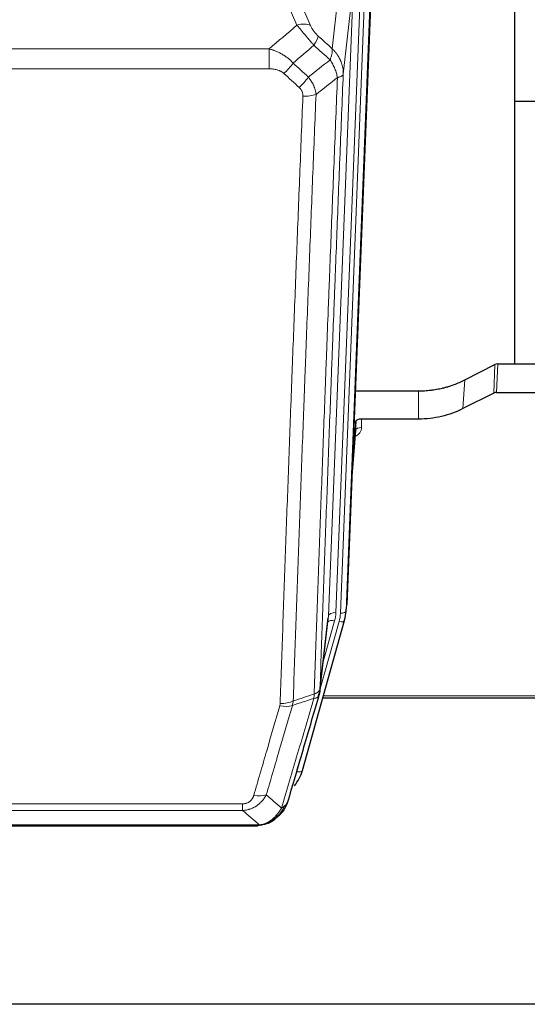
# Model space of a CAD drawing. Header units: inches. Extents: x 0 to 23760, y -13 to 16800.
# Tile 13 of 209: x 4183 to 4450, y 5763 to 6280. Entities that reach past the tile are written whole.
import ezdxf

# ---------------------------------------------------------------- set-up
doc = ezdxf.new("R2010")
doc.units = ezdxf.units.IN
doc.layers.add('254', color=7, linetype='Continuous', true_color=0xffffff)

msp = doc.modelspace()

# ---------------------------------------------------------------- linework, layer by layer
at = {"layer": '254', "color": 110, "linetype": 'Continuous', "lineweight": 13}
for p, q in [((4347.509, 6265.1), (4352.734, 6312.3)), ((4324.808, 6303.029), (4336.082, 6277.35)), ((4362.563, 6300.781), (4349.497, 5968.887)), ((4351.844, 5968.595), (4364.955, 6301.617)), ((4367.949, 6302.837), (4354.838, 5969.815)), ((4329.021, 6277.5), (4320.965, 6295.847)), ((4345.505, 5967.26), (4358.571, 6299.154)), ((4358.571, 6299.154), (4353.324, 6251.748)), ((4081.222, 6264.98), (4314.394, 6264.98)), ((4314.394, 6254.549), (4314.394, 6264.98)), ((4314.394, 6254.549), (4081.222, 6254.549)), ((4432.352, 6084.21), (4432.922, 6099.196)), ((4434.421, 6099.552), (4433.85, 6084.562)), ((4416.187, 6076.036), (4417.243, 6091.168)), ((4392.808, 6070.551), (4392.808, 6085.36)), ((4362.905, 6070.551), (4362.915, 6066.134)), ((4357.71, 6036.536), (4359.917, 6064.723)), ((4354.838, 5969.815), (4355.212, 5973.073)), ((4341.074, 5928.359), (4351.147, 5964.193)), ((4341.128, 5929.08), (4345.505, 5967.26)), ((4342.774, 5943.048), (4348.8, 5964.486)), ((4342.875, 5925.082), (4476.808, 5925.082)), ((4328.973, 5885.307), (4333.698, 5902.119)), ((4095.136, 5868.453), (4300.479, 5868.453)), ((4300.479, 5864.92), (4300.479, 5868.453)), ((4300.479, 5864.92), (4095.136, 5864.92)), ((4086.405, 5857.452), (4309.21, 5857.452)), ((4313.91, 5858.294), (4313.979, 5858.451))]:
    msp.add_line(p, q, dxfattribs=at)
at = {"layer": '254', "color": 2, "linetype": 'Continuous', "lineweight": 25}
for p, q in [((4443.468, 6099.559), (4443.468, 6313.122)), ((4368.33, 6306.274), (4355.212, 5973.073)), ((4515.445, 6237.402), (4443.464, 6237.402)), ((4417.243, 6091.168), (4432.922, 6099.196)), ((4434.421, 6099.552), (4476.808, 6099.552)), ((4359.633, 6085.36), (4392.808, 6085.36)), ((4432.352, 6084.21), (4416.187, 6076.036)), ((4433.85, 6084.562), (4476.808, 6084.562)), ((4359.906, 6069.3), (4358.084, 6046.018)), ((4359.917, 6064.723), (4359.906, 6069.3)), ((4392.808, 6070.551), (4362.905, 6070.551)), ((4357.703, 6036.345), (4359.91, 6064.544)), ((4354.716, 5968.23), (4355.09, 5971.488)), ((4331.861, 5885.881), (4354.035, 5964.767)), ((4340.999, 5927.568), (4345.415, 5966.087)), ((4354.035, 5964.767), (4354.054, 5964.863)), ((4342.588, 5924.051), (4476.808, 5924.051)), ((4088.747, 5856.789), (4306.868, 5856.789)), ((4313.81, 5858.265), (4313.91, 5858.294)), ((4982.308, 5763.117), (3865.308, 5763.117))]:
    msp.add_line(p, q, dxfattribs=at)
at = {"layer": '254', "color": 110, "linetype": 'Continuous', "lineweight": 13}
for centre, major_axis, ratio, start_param, end_param in [((4329.021, 6271.328), (-9.156, -4.02), 0.5833249, 3.617995, 4.4616661), ((4333.108, 6265.73), (-6.719, -7.407), 0.3029797, 1.994528, 2.7400357), ((4322.152, 6256.343), (-6.736, -7.391), 0.3030979, 1.2497453, 1.9956357), ((4330.161, 6249.051), (6.729, 7.397), 0.3051216, 4.388767, 5.1358022), ((4332.133, 6244.457), (-9.992, 0.404), 0.431453, 1.5882535, 2.3480729), ((4356.912, 6066.134), (6.003, -0.046), 0.8757409, 5.1963204, 6.2920244), ((4362.915, 6064.68), (-3, -0.007), 0.4848086, 4.7112485, 6.2484184), ((4349.497, 5967.04), (3.997, -0.157), 0.4614673, 1.5889619, 3.1073983), ((4325.479, 5969.637), (24.033, -0.038), 0.8858289, 6.0405671, 6.2497185), ((4351.844, 5969.98), (2.998, -0.118), 0.4614673, 4.7305545, 6.248991), ((4348.8, 5962.639), (3.851, -1.082), 0.4480327, 1.6960734, 2.8915811), ((4327.826, 5969.345), (24.033, -0.038), 0.8858289, 6.0405671, 6.2497185), ((4351.147, 5965.579), (2.888, -0.812), 0.4480327, 4.837666, 6.2831701), ((4320.175, 5926.73), (-9.994, 0.345), 0.559112, 1.5901207, 2.34753), ((4319.987, 5925.558), (-9.604, 2.788), 0.5442898, 1.7274916, 2.473129), ((4328.973, 5886.693), (2.888, -0.812), 0.4480327, 4.837666, 6.2831701), ((4306.326, 5878.675), (9.598, -2.808), 0.562843, 4.8755761, 5.6185342)]:
    msp.add_ellipse(centre, major_axis=major_axis, ratio=ratio, start_param=start_param, end_param=end_param, dxfattribs=at)
at = {"layer": '254', "color": 2, "linetype": 'Continuous', "lineweight": 25}
for centre, major_axis, ratio, start_param, end_param in [((4434.422, 6096.89), (3, -0.007), 0.8874311, 1.5734878, 2.096692), ((4433.853, 6081.933), (3, -0.011), 0.8761328, 1.5751062, 2.0983104), ((4362.904, 6069.257), (-3, 0), 0.4313147, 4.7122344, 6.2494043), ((4327.826, 5970.73), (27.027, -0.37), 0.8864308, 6.0512739, 6.2604253), ((4305.666, 5891.894), (27.014, -0.465), 0.8900028, 5.6785113, 6.0539117)]:
    msp.add_ellipse(centre, major_axis=major_axis, ratio=ratio, start_param=start_param, end_param=end_param, dxfattribs=at)
at = {"layer": '254', "color": 110, "linetype": 'Continuous', "lineweight": 13}
for points in [[(4314.394, 6264.98), (4319.266, 6269.156), (4324.142, 6273.329), (4329.021, 6277.5)], [(4340.169, 6271.752), (4342.615, 6269.533), (4345.062, 6267.315), (4347.509, 6265.1)], [(4337.916, 6266.92), (4334.265, 6263.791), (4330.617, 6260.661), (4326.97, 6257.529)], [(4346.403, 6259.214), (4343.574, 6261.78), (4340.745, 6264.349), (4337.916, 6266.92)], [(4334.983, 6250.218), (4338.792, 6253.212), (4342.598, 6256.21), (4346.403, 6259.214)], [(4326.97, 6257.529), (4329.641, 6255.09), (4332.312, 6252.653), (4334.983, 6250.218)], [(4330.161, 6244.752), (4327.491, 6247.19), (4324.822, 6249.631), (4322.152, 6252.073)], [(4350.268, 6249.968), (4346.519, 6247.007), (4342.769, 6244.052), (4339.016, 6241.1)], [(4337.827, 5923.781), (4334.08, 5922.566), (4330.332, 5921.349), (4326.584, 5920.13)], [(4327.042, 5922.503), (4327.002, 5922.096), (4326.884, 5921.293), (4326.696, 5920.514), (4326.584, 5920.13)], [(4327.042, 5922.503), (4330.708, 5923.694), (4334.374, 5924.884), (4338.039, 5926.071)], [(4312.906, 5873.133), (4315.61, 5870.814), (4318.299, 5868.494), (4320.973, 5866.171)], [(4309.21, 5857.452), (4306.317, 5859.944), (4303.407, 5862.433), (4300.479, 5864.92)]]:
    msp.add_open_spline(points, degree=3, dxfattribs=at)
for points, knots in [([(4329.021, 6277.5), (4329.343, 6277.099), (4329.673, 6276.69), (4330.35, 6275.857), (4330.698, 6275.433), (4331.231, 6274.784), (4331.412, 6274.565), (4331.685, 6274.235), (4331.777, 6274.124), (4331.915, 6273.957), (4331.962, 6273.901), (4332.054, 6273.79), (4332.101, 6273.734), (4332.519, 6273.231), (4333.27, 6272.333), (4334.035, 6271.428), (4334.614, 6270.746), (4334.808, 6270.518), (4335.1, 6270.176), (4335.198, 6270.061), (4335.344, 6269.89), (4335.393, 6269.833), (4335.491, 6269.718), (4335.54, 6269.661), (4335.98, 6269.148), (4336.37, 6268.696), (4337.146, 6267.801), (4337.532, 6267.358), (4337.916, 6266.92)], [0, 0, 0, 0, 0.125, 0.125, 0.25, 0.25, 0.3125, 0.3125, 0.34375, 0.34375, 0.359375, 0.359375, 0.375, 0.375, 0.5, 0.625, 0.625, 0.6875, 0.6875, 0.71875, 0.71875, 0.734375, 0.734375, 0.75, 0.75, 0.875, 0.875, 1, 1, 1, 1]), ([(4340.169, 6271.752), (4339.95, 6271.951), (4339.734, 6272.157), (4339.308, 6272.587), (4339.098, 6272.809), (4338.84, 6273.098), (4338.789, 6273.156), (4338.687, 6273.273), (4338.536, 6273.449), (4338.39, 6273.626), (4338.103, 6273.983), (4337.921, 6274.223), (4337.571, 6274.708), (4337.404, 6274.953), (4337.224, 6275.231), (4337.205, 6275.262), (4337.165, 6275.324), (4337.107, 6275.416), (4336.974, 6275.631), (4336.867, 6275.814), (4336.659, 6276.176), (4336.531, 6276.415), (4336.293, 6276.886), (4336.183, 6277.119), (4336.082, 6277.35)], [0, 0, 0, 0, 0.125, 0.125, 0.25, 0.25, 0.28125, 0.28125, 0.3125, 0.375, 0.375, 0.5, 0.5, 0.625, 0.625, 0.640625, 0.640625, 0.65625, 0.6875, 0.75, 0.75, 0.875, 0.875, 1, 1, 1, 1]), ([(4314.394, 6264.98), (4314.991, 6264.828), (4315.659, 6264.634), (4316.323, 6264.414), (4316.47, 6264.364), (4316.544, 6264.339), (4316.764, 6264.263), (4316.911, 6264.211), (4317.348, 6264.05), (4317.638, 6263.939), (4318.5, 6263.589), (4319.065, 6263.337), (4320.178, 6262.792), (4320.725, 6262.499), (4321.531, 6262.029), (4321.93, 6261.786), (4322.324, 6261.531), (4322.52, 6261.402), (4322.585, 6261.358), (4322.715, 6261.27), (4322.78, 6261.226), (4323.359, 6260.827), (4323.855, 6260.455), (4324.81, 6259.678), (4325.269, 6259.272), (4326.149, 6258.427), (4326.569, 6257.987), (4326.97, 6257.529)], [0, 0, 0, 0, 0.125, 0.140625, 0.140625, 0.15625, 0.15625, 0.1875, 0.1875, 0.25, 0.25, 0.375, 0.375, 0.5, 0.5, 0.5625, 0.59375, 0.59375, 0.609375, 0.609375, 0.625, 0.625, 0.75, 0.75, 0.875, 0.875, 1, 1, 1, 1]), ([(4347.509, 6265.1), (4347.555, 6264.727), (4347.564, 6264.316), (4347.523, 6263.651), (4347.501, 6263.421), (4347.438, 6262.947), (4347.398, 6262.703), (4347.302, 6262.202), (4347.245, 6261.945), (4347.116, 6261.421), (4347.044, 6261.154), (4346.885, 6260.612), (4346.798, 6260.336), (4346.61, 6259.779), (4346.51, 6259.497), (4346.403, 6259.214)], [0, 0, 0, 0, 0.25, 0.25, 0.375, 0.375, 0.5, 0.5, 0.625, 0.625, 0.75, 0.75, 0.875, 0.875, 1, 1, 1, 1]), ([(4347.509, 6265.1), (4347.526, 6265.083), (4347.56, 6265.049), (4347.612, 6264.999), (4347.663, 6264.948), (4347.714, 6264.897), (4347.765, 6264.846), (4347.816, 6264.795), (4347.866, 6264.744), (4347.917, 6264.692), (4347.967, 6264.641), (4348.017, 6264.589), (4348.067, 6264.537), (4348.117, 6264.485), (4348.166, 6264.432), (4348.216, 6264.38), (4348.265, 6264.327), (4348.314, 6264.274), (4348.363, 6264.221), (4348.412, 6264.168), (4348.461, 6264.114), (4348.509, 6264.061), (4348.557, 6264.007), (4348.605, 6263.953), (4348.653, 6263.899), (4348.701, 6263.845), (4348.749, 6263.79), (4348.796, 6263.736), (4348.843, 6263.681), (4348.89, 6263.626), (4348.937, 6263.571), (4348.984, 6263.516), (4349.03, 6263.46), (4349.077, 6263.405), (4349.123, 6263.349), (4349.169, 6263.293), (4349.214, 6263.237), (4349.26, 6263.181), (4349.305, 6263.124), (4349.35, 6263.068), (4349.395, 6263.011), (4349.44, 6262.954), (4349.485, 6262.897), (4349.529, 6262.84), (4349.573, 6262.782), (4349.617, 6262.725), (4349.661, 6262.667), (4349.704, 6262.609), (4349.748, 6262.551), (4349.791, 6262.493), (4349.834, 6262.435), (4349.877, 6262.376), (4349.919, 6262.318), (4349.962, 6262.259), (4350.004, 6262.2), (4350.046, 6262.141), (4350.087, 6262.082), (4350.129, 6262.022), (4350.17, 6261.963), (4350.211, 6261.903), (4350.252, 6261.843), (4350.293, 6261.783), (4350.333, 6261.723), (4350.373, 6261.663), (4350.413, 6261.602), (4350.453, 6261.542), (4350.492, 6261.481), (4350.532, 6261.42), (4350.571, 6261.359), (4350.61, 6261.298), (4350.648, 6261.236), (4350.687, 6261.175), (4350.725, 6261.113), (4350.763, 6261.051), (4350.8, 6260.99), (4350.838, 6260.927), (4350.875, 6260.865), (4350.912, 6260.803), (4350.949, 6260.74), (4350.985, 6260.678), (4351.022, 6260.615), (4351.058, 6260.552), (4351.094, 6260.489), (4351.129, 6260.426), (4351.164, 6260.363), (4351.199, 6260.299), (4351.234, 6260.236), (4351.269, 6260.172), (4351.303, 6260.108), (4351.337, 6260.044), (4351.371, 6259.98), (4351.405, 6259.916), (4351.438, 6259.852), (4351.471, 6259.787), (4351.504, 6259.722), (4351.536, 6259.658), (4351.569, 6259.593), (4351.601, 6259.528), (4351.633, 6259.463), (4351.664, 6259.397), (4351.695, 6259.332), (4351.726, 6259.267), (4351.757, 6259.201), (4351.788, 6259.135), (4351.818, 6259.069), (4351.848, 6259.003), (4351.878, 6258.937), (4351.907, 6258.871), (4352.105, 6258.42), (4352.439, 6257.57), (4352.828, 6256.302), (4353.114, 6255.003), (4353.291, 6253.681), (4353.334, 6252.754), (4353.334, 6252.23), (4353.333, 6252.109), (4353.331, 6251.989), (4353.328, 6251.869), (4353.325, 6251.788), (4353.324, 6251.748)], [0, 0, 0, 0, 0.0045083, 0.0090195, 0.0135338, 0.0180512, 0.0225715, 0.0270949, 0.0316214, 0.0361509, 0.0406834, 0.0452189, 0.0497575, 0.0542992, 0.0588439, 0.0633916, 0.0679424, 0.0724963, 0.0770532, 0.0816132, 0.0861762, 0.0907423, 0.0953114, 0.0998837, 0.104459, 0.1090373, 0.1136188, 0.1182033, 0.1227909, 0.1273815, 0.1319753, 0.1365721, 0.141172, 0.145775, 0.1503811, 0.1549903, 0.1596025, 0.1642179, 0.1688364, 0.1734579, 0.1780826, 0.1827103, 0.1873412, 0.1919752, 0.1966123, 0.2012524, 0.2058957, 0.2105422, 0.2151917, 0.2198443, 0.2245001, 0.229159, 0.233821, 0.2384861, 0.2431544, 0.2478258, 0.2525003, 0.2571779, 0.2618587, 0.2665427, 0.2712297, 0.2759199, 0.2806133, 0.2853097, 0.2900094, 0.2947122, 0.2994181, 0.3041272, 0.3088394, 0.3135548, 0.3182733, 0.322995, 0.3277199, 0.3324479, 0.3371791, 0.3419135, 0.346651, 0.3513917, 0.3561355, 0.3608826, 0.3656328, 0.3703861, 0.3751427, 0.3799024, 0.3846654, 0.3894315, 0.3942008, 0.3989732, 0.4037489, 0.4085278, 0.4133098, 0.4180951, 0.4228835, 0.4276751, 0.43247, 0.437268, 0.4420692, 0.4468737, 0.4516813, 0.4564922, 0.4613063, 0.4661235, 0.470944, 0.4757677, 0.4805947, 0.4854248, 0.4902582, 0.4950947, 0.4999345, 0.5888915, 0.6791125, 0.7706071, 0.8633844, 0.9574535, 0.965938, 0.9744348, 0.9829441, 0.9914659, 1, 1, 1, 1]), ([(4346.403, 6259.214), (4346.906, 6258.465), (4347.368, 6257.699), (4347.995, 6256.537), (4348.192, 6256.147), (4348.564, 6255.366), (4348.739, 6254.975), (4349.227, 6253.801), (4349.504, 6253.019), (4349.961, 6251.475), (4350.139, 6250.712), (4350.268, 6249.968)], [0, 0, 0, 0, 0.25, 0.25, 0.375, 0.375, 0.5, 0.5, 0.75, 0.75, 1, 1, 1, 1]), ([(4314.394, 6254.549), (4314.748, 6254.549), (4315.101, 6254.538), (4315.542, 6254.511), (4315.63, 6254.505), (4315.806, 6254.492), (4315.894, 6254.484), (4316.158, 6254.459), (4316.333, 6254.44), (4316.855, 6254.373), (4317.199, 6254.316), (4317.882, 6254.177), (4318.22, 6254.095), (4318.887, 6253.9), (4319.217, 6253.789), (4319.583, 6253.644), (4319.623, 6253.628), (4319.704, 6253.594), (4319.824, 6253.544), (4320.102, 6253.422), (4320.334, 6253.308), (4320.788, 6253.07), (4321.08, 6252.895), (4321.636, 6252.512), (4321.902, 6252.302), (4322.152, 6252.073)], [0, 0, 0, 0, 0.125, 0.125, 0.15625, 0.15625, 0.1875, 0.1875, 0.25, 0.25, 0.375, 0.375, 0.5, 0.5, 0.625, 0.625, 0.640625, 0.640625, 0.65625, 0.6875, 0.75, 0.75, 0.875, 0.875, 1, 1, 1, 1]), ([(4334.983, 6250.218), (4335.274, 6249.874), (4335.551, 6249.523), (4335.88, 6249.075), (4335.945, 6248.985), (4336.073, 6248.804), (4336.136, 6248.713), (4336.323, 6248.44), (4336.443, 6248.257), (4336.792, 6247.704), (4337.227, 6246.957), (4337.6, 6246.194), (4337.856, 6245.615), (4337.937, 6245.421), (4338.053, 6245.128), (4338.091, 6245.03), (4338.164, 6244.834), (4338.2, 6244.736), (4338.372, 6244.245), (4338.493, 6243.853), (4338.7, 6243.067), (4338.874, 6242.281), (4338.98, 6241.494), (4339.016, 6241.1)], [0, 0, 0, 0, 0.125, 0.125, 0.15625, 0.15625, 0.1875, 0.1875, 0.25, 0.25, 0.375, 0.5, 0.5, 0.5625, 0.5625, 0.59375, 0.59375, 0.625, 0.625, 0.75, 0.75, 0.875, 1, 1, 1, 1]), ([(4338.039, 5926.071), (4338.095, 5927.683), (4338.151, 5929.297), (4338.263, 5932.526), (4338.431, 5937.373), (4338.827, 5948.708), (4339.17, 5958.468), (4339.863, 5978.044), (4340.804, 6004.3), (4342.262, 6044.145), (4343.267, 6071.016), (4343.841, 6086.217), (4343.904, 6087.907), (4344.032, 6091.29), (4344.225, 6096.367), (4344.676, 6108.238), (4345.068, 6118.453), (4345.396, 6126.987), (4345.462, 6128.695), (4345.594, 6132.113), (4345.792, 6137.243), (4346.257, 6149.235), (4346.66, 6159.551), (4347.472, 6180.233), (4348.569, 6207.941), (4349.697, 6235.915), (4350.268, 6249.968)], [0, 0, 0, 0, 0.015625, 0.015625, 0.03125, 0.0625, 0.125, 0.125, 0.25, 0.375, 0.5, 0.5, 0.515625, 0.515625, 0.53125, 0.5625, 0.625, 0.625, 0.640625, 0.640625, 0.65625, 0.6875, 0.75, 0.75, 0.875, 1, 1, 1, 1]), ([(4353.324, 6251.748), (4352.754, 6237.748), (4351.629, 6209.881), (4350.535, 6182.277), (4349.726, 6161.673), (4349.324, 6151.396), (4348.86, 6139.449), (4348.663, 6134.338), (4348.531, 6130.933), (4348.465, 6129.232), (4348.138, 6120.73), (4347.747, 6110.554), (4347.297, 6098.728), (4347.105, 6093.67), (4346.977, 6090.3), (4346.914, 6088.616), (4346.341, 6073.472), (4345.34, 6046.704), (4343.885, 6007.01), (4342.479, 5967.776), (4341.573, 5941.927), (4341.128, 5929.08)], [0, 0, 0, 0, 0.125, 0.25, 0.25, 0.3125, 0.34375, 0.359375, 0.359375, 0.375, 0.375, 0.4375, 0.46875, 0.484375, 0.484375, 0.5, 0.5, 0.625, 0.75, 0.875, 1, 1, 1, 1]), ([(4350.268, 6249.968), (4350.495, 6250.004), (4350.711, 6250.046), (4351.121, 6250.142), (4351.315, 6250.195), (4351.679, 6250.311), (4351.849, 6250.375), (4352.163, 6250.51), (4352.308, 6250.583), (4352.569, 6250.736), (4352.686, 6250.817), (4352.892, 6250.986), (4352.981, 6251.075), (4353.204, 6251.349), (4353.294, 6251.544), (4353.324, 6251.748)], [0, 0, 0, 0, 0.125, 0.125, 0.25, 0.25, 0.375, 0.375, 0.5, 0.5, 0.625, 0.625, 0.75, 0.75, 1, 1, 1, 1]), ([(4330.161, 6244.752), (4330.327, 6244.599), (4330.485, 6244.441), (4330.671, 6244.233), (4330.708, 6244.192), (4330.78, 6244.107), (4330.816, 6244.064), (4330.92, 6243.935), (4330.987, 6243.847), (4331.18, 6243.581), (4331.414, 6243.216), (4331.605, 6242.831), (4331.731, 6242.534), (4331.77, 6242.434), (4331.824, 6242.282), (4331.842, 6242.231), (4331.875, 6242.129), (4331.891, 6242.077), (4331.967, 6241.82), (4332.015, 6241.613), (4332.088, 6241.197), (4332.112, 6240.987), (4332.139, 6240.565), (4332.142, 6240.353), (4332.133, 6240.14)], [0, 0, 0, 0, 0.125, 0.125, 0.15625, 0.15625, 0.1875, 0.1875, 0.25, 0.25, 0.375, 0.5, 0.5, 0.5625, 0.5625, 0.59375, 0.59375, 0.625, 0.625, 0.75, 0.75, 0.875, 0.875, 1, 1, 1, 1]), ([(4320.175, 5921.137), (4320.612, 5933.85), (4321.503, 5959.428), (4322.423, 5985.308), (4323.125, 6004.831), (4323.361, 6011.357), (4323.837, 6024.448), (4324.077, 6031.012), (4324.802, 6050.761), (4325.293, 6063.999), (4325.917, 6080.634), (4326.042, 6083.965), (4326.294, 6090.636), (4326.672, 6100.654), (4327.054, 6110.708), (4327.825, 6130.867), (4328.867, 6157.875), (4330.475, 6198.779), (4331.576, 6226.309), (4332.133, 6240.14)], [0, 0, 0, 0, 0.125, 0.25, 0.25, 0.3125, 0.3125, 0.375, 0.375, 0.5, 0.5, 0.53125, 0.53125, 0.5625, 0.625, 0.625, 0.75, 0.875, 1, 1, 1, 1]), ([(4339.016, 6241.1), (4338.458, 6227.288), (4337.356, 6199.792), (4335.746, 6158.94), (4334.703, 6131.966), (4333.931, 6111.833), (4333.548, 6101.792), (4333.169, 6091.786), (4332.918, 6085.124), (4332.792, 6081.797), (4332.168, 6065.183), (4331.676, 6051.963), (4330.95, 6032.239), (4330.709, 6025.683), (4330.233, 6012.609), (4329.997, 6006.09), (4329.294, 5986.592), (4328.372, 5960.745), (4327.48, 5935.2), (4327.042, 5922.503)], [0, 0, 0, 0, 0.125, 0.25, 0.375, 0.375, 0.4375, 0.46875, 0.46875, 0.5, 0.5, 0.625, 0.625, 0.6875, 0.6875, 0.75, 0.75, 0.875, 1, 1, 1, 1]), ([(4338.039, 5926.071), (4338.052, 5926.076), (4338.077, 5926.086), (4338.115, 5926.1), (4338.153, 5926.115), (4338.191, 5926.13), (4338.23, 5926.145), (4338.268, 5926.16), (4338.307, 5926.176), (4338.345, 5926.192), (4338.384, 5926.208), (4338.423, 5926.225), (4338.462, 5926.241), (4338.501, 5926.259), (4338.54, 5926.276), (4338.579, 5926.294), (4338.618, 5926.312), (4338.657, 5926.33), (4338.696, 5926.348), (4338.735, 5926.367), (4338.774, 5926.386), (4338.814, 5926.406), (4338.853, 5926.425), (4338.892, 5926.445), (4338.931, 5926.466), (4338.97, 5926.486), (4339.01, 5926.507), (4339.049, 5926.528), (4339.088, 5926.55), (4339.127, 5926.572), (4339.166, 5926.594), (4339.205, 5926.617), (4339.243, 5926.639), (4339.282, 5926.663), (4339.321, 5926.686), (4339.359, 5926.71), (4339.398, 5926.734), (4339.436, 5926.758), (4339.474, 5926.783), (4339.512, 5926.808), (4339.55, 5926.834), (4339.587, 5926.86), (4339.625, 5926.886), (4339.662, 5926.912), (4339.699, 5926.939), (4339.736, 5926.966), (4339.773, 5926.994), (4339.809, 5927.021), (4339.846, 5927.05), (4339.881, 5927.078), (4339.917, 5927.107), (4339.953, 5927.136), (4339.988, 5927.166), (4340.023, 5927.196), (4340.057, 5927.226), (4340.092, 5927.257), (4340.126, 5927.288), (4340.159, 5927.319), (4340.192, 5927.351), (4340.228, 5927.385), (4340.264, 5927.422), (4340.303, 5927.461), (4340.34, 5927.501), (4340.377, 5927.54), (4340.413, 5927.58), (4340.448, 5927.62), (4340.482, 5927.661), (4340.516, 5927.701), (4340.548, 5927.742), (4340.58, 5927.783), (4340.611, 5927.824), (4340.641, 5927.866), (4340.67, 5927.907), (4340.698, 5927.949), (4340.726, 5927.991), (4340.753, 5928.033), (4340.778, 5928.075), (4340.803, 5928.117), (4340.827, 5928.16), (4340.85, 5928.203), (4340.873, 5928.245), (4340.894, 5928.288), (4340.915, 5928.331), (4340.934, 5928.375), (4340.953, 5928.418), (4340.971, 5928.461), (4340.988, 5928.505), (4341.004, 5928.549), (4341.019, 5928.592), (4341.034, 5928.636), (4341.047, 5928.68), (4341.06, 5928.724), (4341.072, 5928.769), (4341.082, 5928.813), (4341.092, 5928.857), (4341.101, 5928.902), (4341.109, 5928.946), (4341.117, 5928.991), (4341.123, 5929.035), (4341.127, 5929.065), (4341.128, 5929.08)], [0, 0, 0, 0, 0.0069372, 0.0139334, 0.0209887, 0.028103, 0.0352764, 0.0425088, 0.0498003, 0.0571509, 0.0645605, 0.0720292, 0.0795569, 0.0871437, 0.0947896, 0.1024945, 0.1102584, 0.1180815, 0.1259636, 0.1339048, 0.141905, 0.1499643, 0.1580827, 0.1662601, 0.1744966, 0.1827922, 0.1911468, 0.1995605, 0.2080333, 0.2165651, 0.225156, 0.233806, 0.2425151, 0.2512832, 0.2601104, 0.2689967, 0.277942, 0.2869465, 0.29601, 0.3051325, 0.3143142, 0.3235549, 0.3328547, 0.3422136, 0.3516315, 0.3611085, 0.3706446, 0.3802398, 0.3898941, 0.3996074, 0.4093798, 0.4192113, 0.4291019, 0.4390515, 0.4490602, 0.459128, 0.4692549, 0.4794409, 0.4896859, 0.4999901, 0.5124905, 0.524991, 0.5374914, 0.5499918, 0.5624922, 0.5749926, 0.587493, 0.5999934, 0.6124937, 0.6249941, 0.6374944, 0.6499948, 0.6624951, 0.6749954, 0.6874957, 0.699996, 0.7124963, 0.7249966, 0.7374968, 0.7499971, 0.7624973, 0.7749976, 0.7874978, 0.799998, 0.8124982, 0.8249984, 0.8374986, 0.8499988, 0.8624989, 0.8749991, 0.8874992, 0.8999993, 0.9124995, 0.9249996, 0.9374997, 0.9499998, 0.9624998, 0.9749999, 0.9875, 1, 1, 1, 1]), ([(4320.973, 5866.171), (4322.371, 5870.925), (4323.77, 5875.692), (4326.573, 5885.247), (4327.976, 5890.037), (4332.189, 5904.44), (4335.005, 5914.088), (4337.827, 5923.781)], [0, 0, 0, 0, 0.25, 0.25, 0.5, 0.5, 1, 1, 1, 1]), ([(4338.039, 5926.071), (4338.018, 5925.67), (4338.003, 5925.283), (4337.944, 5924.525), (4337.902, 5924.153), (4337.827, 5923.781)], [0, 0, 0, 0, 0.5, 0.5, 1, 1, 1, 1]), ([(4337.827, 5923.781), (4338.236, 5923.815), (4338.608, 5923.885), (4339.267, 5924.088), (4339.552, 5924.222), (4340.024, 5924.544), (4340.21, 5924.733), (4340.473, 5925.152), (4340.551, 5925.383), (4340.572, 5925.629)], [0, 0, 0, 0, 0.25, 0.25, 0.5, 0.5, 0.75, 0.75, 1, 1, 1, 1]), ([(4306.326, 5872.888), (4307.46, 5876.781), (4308.595, 5880.68), (4310.868, 5888.495), (4312.005, 5892.411), (4315.42, 5904.179), (4317.702, 5912.054), (4319.987, 5919.959)], [0, 0, 0, 0, 0.25, 0.25, 0.5, 0.5, 1, 1, 1, 1]), ([(4326.584, 5920.13), (4324.295, 5912.237), (4322.011, 5904.374), (4318.592, 5892.624), (4317.453, 5888.715), (4315.178, 5880.913), (4314.041, 5877.019), (4312.906, 5873.133)], [0, 0, 0, 0, 0.5, 0.5, 0.75, 0.75, 1, 1, 1, 1]), ([(4320.175, 5921.137), (4320.168, 5920.938), (4320.149, 5920.74), (4320.087, 5920.348), (4320.043, 5920.153), (4319.987, 5919.959)], [0, 0, 0, 0, 0.5, 0.5, 1, 1, 1, 1]), ([(4312.906, 5873.133), (4312.608, 5872.565), (4312.282, 5872.018), (4311.569, 5870.967), (4311.183, 5870.462), (4310.554, 5869.74), (4310.282, 5869.446), (4309.997, 5869.162), (4309.882, 5869.049), (4309.824, 5868.993), (4309.648, 5868.826), (4309.53, 5868.717), (4308.927, 5868.181), (4308.418, 5867.784), (4307.746, 5867.33), (4307.61, 5867.241), (4307.403, 5867.111), (4307.333, 5867.068), (4307.193, 5866.983), (4307.123, 5866.942), (4306.771, 5866.737), (4306.484, 5866.583), (4305.608, 5866.15), (4305.003, 5865.9), (4304.3, 5865.662), (4304.221, 5865.637), (4304.064, 5865.587), (4303.984, 5865.562), (4303.746, 5865.491), (4303.587, 5865.446), (4303.107, 5865.319), (4302.785, 5865.244), (4301.81, 5865.053), (4301.149, 5864.966), (4300.479, 5864.92)], [0, 0, 0, 0, 0.125, 0.125, 0.25, 0.25, 0.3125, 0.328125, 0.328125, 0.34375, 0.34375, 0.375, 0.375, 0.5, 0.5, 0.53125, 0.53125, 0.546875, 0.546875, 0.5625, 0.5625, 0.625, 0.625, 0.75, 0.75, 0.765625, 0.765625, 0.78125, 0.78125, 0.8125, 0.8125, 0.875, 0.875, 1, 1, 1, 1]), ([(4306.326, 5872.888), (4306.305, 5872.816), (4306.283, 5872.744), (4306.237, 5872.601), (4306.213, 5872.529), (4306.137, 5872.316), (4306.083, 5872.175), (4305.965, 5871.897), (4305.901, 5871.76), (4305.765, 5871.488), (4305.691, 5871.354), (4305.534, 5871.09), (4305.45, 5870.96), (4305.315, 5870.768), (4305.268, 5870.704), (4305.172, 5870.578), (4305.122, 5870.516), (4304.968, 5870.332), (4304.86, 5870.213), (4304.632, 5869.983), (4304.513, 5869.873), (4304.323, 5869.714), (4304.226, 5869.637), (4304.125, 5869.562), (4304.057, 5869.512), (4304.022, 5869.488), (4303.848, 5869.368), (4303.703, 5869.278), (4303.256, 5869.03), (4302.94, 5868.89), (4302.519, 5868.751), (4302.434, 5868.724), (4302.261, 5868.676), (4302.174, 5868.653), (4301.913, 5868.591), (4301.737, 5868.558), (4301.382, 5868.505), (4301.203, 5868.485), (4300.843, 5868.459), (4300.662, 5868.453), (4300.479, 5868.453)], [0, 0, 0, 0, 0.03125, 0.03125, 0.0625, 0.0625, 0.125, 0.125, 0.1875, 0.1875, 0.25, 0.25, 0.3125, 0.3125, 0.34375, 0.34375, 0.375, 0.375, 0.4375, 0.4375, 0.5, 0.5, 0.53125, 0.546875, 0.546875, 0.5625, 0.5625, 0.625, 0.625, 0.75, 0.75, 0.78125, 0.78125, 0.8125, 0.8125, 0.875, 0.875, 0.9375, 0.9375, 1, 1, 1, 1]), ([(4320.973, 5866.171), (4320.28, 5865.056), (4319.514, 5863.958), (4318.387, 5862.608), (4318.097, 5862.28), (4317.798, 5861.964)], [0, 0, 0, 0, 0.75, 0.75, 1, 1, 1, 1]), ([(4322.68, 5867.501), (4321.982, 5866.049), (4321.111, 5864.654), (4319.75, 5862.971), (4319.393, 5862.565), (4319.022, 5862.176)], [0, 0, 0, 0, 0.75, 0.75, 1, 1, 1, 1]), ([(4322.68, 5867.501), (4322.557, 5867.379), (4322.429, 5867.26), (4322.097, 5866.968), (4321.886, 5866.799), (4321.445, 5866.475), (4321.214, 5866.319), (4320.973, 5866.171)], [0, 0, 0, 0, 0.25, 0.25, 0.625, 0.625, 1, 1, 1, 1]), ([(4323.891, 5869.086), (4323.852, 5869.015), (4323.811, 5868.945), (4323.644, 5868.667), (4323.505, 5868.464), (4323.201, 5868.067), (4323.037, 5867.874), (4322.802, 5867.624), (4322.742, 5867.562), (4322.68, 5867.501)], [0, 0, 0, 0, 0.125, 0.125, 0.5, 0.5, 0.875, 0.875, 1, 1, 1, 1]), ([(4317.798, 5861.964), (4317.648, 5861.806), (4317.497, 5861.65), (4316.882, 5861.042), (4316.403, 5860.613), (4315.409, 5859.827), (4314.894, 5859.469), (4314.187, 5859.044), (4314.009, 5858.942), (4313.828, 5858.845)], [0, 0, 0, 0, 0.125, 0.125, 0.5, 0.5, 0.875, 0.875, 1, 1, 1, 1]), ([(4319.022, 5862.176), (4318.923, 5862.15), (4318.822, 5862.127), (4318.565, 5862.076), (4318.408, 5862.053), (4318.097, 5862.009), (4317.944, 5861.988), (4317.798, 5861.964)], [0, 0, 0, 0, 0.25, 0.25, 0.625, 0.625, 1, 1, 1, 1]), ([(4320.008, 5862.661), (4319.977, 5862.635), (4319.945, 5862.608), (4319.81, 5862.507), (4319.697, 5862.437), (4319.448, 5862.315), (4319.312, 5862.263), (4319.12, 5862.204), (4319.071, 5862.19), (4319.022, 5862.176)], [0, 0, 0, 0, 0.125, 0.125, 0.5, 0.5, 0.875, 0.875, 1, 1, 1, 1]), ([(4308.34, 5856.931), (4308.348, 5856.933), (4308.364, 5856.937), (4308.387, 5856.943), (4308.411, 5856.948), (4308.434, 5856.954), (4308.456, 5856.96), (4308.478, 5856.966), (4308.5, 5856.972), (4308.522, 5856.978), (4308.543, 5856.984), (4308.564, 5856.991), (4308.585, 5856.997), (4308.605, 5857.003), (4308.625, 5857.01), (4308.645, 5857.017), (4308.664, 5857.023), (4308.683, 5857.03), (4308.702, 5857.037), (4308.72, 5857.044), (4308.738, 5857.051), (4308.756, 5857.058), (4308.773, 5857.065), (4308.79, 5857.072), (4308.807, 5857.08), (4308.823, 5857.087), (4308.839, 5857.094), (4308.855, 5857.102), (4308.87, 5857.11), (4308.885, 5857.117), (4308.9, 5857.125), (4308.914, 5857.133), (4308.928, 5857.141), (4308.942, 5857.149), (4308.955, 5857.157), (4308.968, 5857.165), (4308.981, 5857.173), (4308.994, 5857.181), (4309.006, 5857.189), (4309.017, 5857.197), (4309.029, 5857.206), (4309.04, 5857.214), (4309.05, 5857.223), (4309.061, 5857.231), (4309.071, 5857.24), (4309.081, 5857.248), (4309.09, 5857.257), (4309.099, 5857.266), (4309.108, 5857.275), (4309.116, 5857.284), (4309.124, 5857.293), (4309.132, 5857.302), (4309.139, 5857.311), (4309.146, 5857.32), (4309.153, 5857.329), (4309.159, 5857.338), (4309.166, 5857.347), (4309.171, 5857.357), (4309.177, 5857.366), (4309.182, 5857.375), (4309.187, 5857.385), (4309.191, 5857.394), (4309.195, 5857.404), (4309.199, 5857.413), (4309.202, 5857.423), (4309.205, 5857.432), (4309.208, 5857.442), (4309.21, 5857.449), (4309.21, 5857.452)], [0, 0, 0, 0, 0.0185022, 0.0368847, 0.0551481, 0.073293, 0.0913199, 0.1092294, 0.1270222, 0.1446988, 0.1622598, 0.1797059, 0.1970378, 0.2142561, 0.2313614, 0.2483544, 0.265236, 0.2820066, 0.2986672, 0.3152184, 0.331661, 0.3479958, 0.3642235, 0.380345, 0.3963611, 0.4122725, 0.4280803, 0.4437851, 0.459388, 0.4748898, 0.4902915, 0.5055939, 0.5207981, 0.535905, 0.5509156, 0.565831, 0.5806521, 0.5953801, 0.6100159, 0.6245607, 0.6390157, 0.6533819, 0.6676604, 0.6818526, 0.6959596, 0.7099825, 0.7239227, 0.7377815, 0.75156, 0.7652597, 0.7788818, 0.7924277, 0.8058989, 0.8192966, 0.8326224, 0.8458776, 0.8590638, 0.8721825, 0.8852351, 0.8982233, 0.9111485, 0.9240124, 0.9368166, 0.9495628, 0.9622525, 0.9748874, 0.9874694, 1, 1, 1, 1]), ([(4313.828, 5858.845), (4313.468, 5858.65), (4313.101, 5858.474), (4311.607, 5857.848), (4310.431, 5857.554), (4309.21, 5857.452)], [0, 0, 0, 0, 0.25, 0.25, 1, 1, 1, 1]), ([(4313.979, 5858.451), (4313.98, 5858.481), (4313.979, 5858.513), (4313.965, 5858.599), (4313.949, 5858.654), (4313.901, 5858.758), (4313.869, 5858.807), (4313.828, 5858.845)], [0, 0, 0, 0, 0.25, 0.25, 0.625, 0.625, 1, 1, 1, 1])]:
    msp.add_open_spline(points, degree=3, knots=knots, dxfattribs=at)
at = {"layer": '254', "color": 2, "linetype": 'Continuous', "lineweight": 25}
for points, knots in [([(4392.808, 6085.36), (4393.878, 6085.36), (4396.013, 6085.423), (4398.138, 6085.609), (4399.464, 6085.764), (4399.729, 6085.797), (4400.258, 6085.867), (4401.049, 6085.977), (4401.837, 6086.104), (4403.408, 6086.382), (4404.447, 6086.597), (4405.61, 6086.874), (4405.739, 6086.905), (4405.996, 6086.968), (4406.382, 6087.065), (4407.278, 6087.299), (4408.038, 6087.517), (4409.548, 6087.972), (4411.535, 6088.637), (4413.469, 6089.414), (4415.377, 6090.248), (4416.317, 6090.693), (4417.243, 6091.168)], [0, 0, 0, 0, 0.125, 0.25, 0.25, 0.28125, 0.28125, 0.3125, 0.375, 0.375, 0.5, 0.5, 0.515625, 0.515625, 0.53125, 0.5625, 0.625, 0.625, 0.75, 0.875, 0.875, 1, 1, 1, 1]), ([(4416.187, 6076.036), (4412.654, 6074.25), (4408.852, 6072.871), (4400.969, 6071.021), (4396.889, 6070.551), (4392.808, 6070.551)], [0, 0, 0, 0, 0.5, 0.5, 1, 1, 1, 1]), ([(4341.128, 5929.08), (4341.128, 5929.069), (4341.127, 5929.029), (4341.123, 5928.943), (4341.116, 5928.804), (4341.105, 5928.611), (4341.086, 5928.365), (4341.057, 5928.066), (4341.016, 5927.714), (4340.972, 5927.414), (4340.933, 5927.183), (4340.908, 5927.04), (4340.882, 5926.901), (4340.855, 5926.766), (4340.827, 5926.635), (4340.8, 5926.507), (4340.771, 5926.384), (4340.743, 5926.265), (4340.715, 5926.149), (4340.686, 5926.038), (4340.657, 5925.93), (4340.629, 5925.826), (4340.601, 5925.726), (4340.582, 5925.661), (4340.572, 5925.629)], [0, 0, 0, 0, 0.0092499, 0.0337179, 0.073404, 0.128308, 0.1984299, 0.2837694, 0.3843264, 0.5001005, 0.5424888, 0.5838484, 0.6241794, 0.6634821, 0.7017567, 0.7390032, 0.7752221, 0.8104134, 0.8445775, 0.8777146, 0.909825, 0.9409091, 0.9709673, 1, 1, 1, 1]), ([(4340.572, 5925.629), (4337.886, 5916.418), (4335.207, 5907.248), (4331.196, 5893.556), (4329.86, 5889.002), (4327.193, 5879.915), (4325.86, 5875.382), (4324.53, 5870.86)], [0, 0, 0, 0, 0.5, 0.5, 0.75, 0.75, 1, 1, 1, 1]), ([(4324.53, 5870.86), (4324.524, 5870.838), (4324.512, 5870.794), (4324.494, 5870.728), (4324.476, 5870.662), (4324.457, 5870.597), (4324.438, 5870.532), (4324.42, 5870.467), (4324.401, 5870.403), (4324.382, 5870.338), (4324.362, 5870.275), (4324.343, 5870.211), (4324.323, 5870.148), (4324.304, 5870.085), (4324.284, 5870.022), (4324.264, 5869.959), (4324.243, 5869.897), (4324.223, 5869.835), (4324.202, 5869.774), (4324.182, 5869.712), (4324.161, 5869.651), (4324.14, 5869.591), (4324.119, 5869.53), (4324.098, 5869.47), (4324.076, 5869.41), (4324.055, 5869.351), (4324.033, 5869.291), (4324.011, 5869.232), (4323.99, 5869.174), (4323.968, 5869.115), (4323.946, 5869.057), (4323.923, 5868.999), (4323.901, 5868.941), (4323.879, 5868.884), (4323.856, 5868.827), (4323.833, 5868.77), (4323.811, 5868.714), (4323.788, 5868.658), (4323.765, 5868.602), (4323.742, 5868.546), (4323.719, 5868.491), (4323.696, 5868.436), (4323.672, 5868.381), (4323.649, 5868.327), (4323.625, 5868.273), (4323.602, 5868.219), (4323.578, 5868.165), (4323.555, 5868.112), (4323.531, 5868.059), (4323.507, 5868.006), (4323.483, 5867.953), (4323.459, 5867.901), (4323.435, 5867.849), (4323.411, 5867.798), (4323.387, 5867.746), (4323.362, 5867.695), (4323.338, 5867.644), (4323.314, 5867.594), (4323.289, 5867.544), (4323.265, 5867.494), (4323.24, 5867.444), (4323.216, 5867.394), (4323.191, 5867.345), (4323.166, 5867.296), (4323.142, 5867.248), (4323.117, 5867.2), (4323.099, 5867.164), (4323.088, 5867.144), (4323.086, 5867.14)], [0, 0, 0, 0, 0.0171812, 0.0343046, 0.0513704, 0.0683783, 0.0853286, 0.1022212, 0.119056, 0.1358331, 0.1525524, 0.1692141, 0.185818, 0.2023642, 0.2188526, 0.2352834, 0.2516564, 0.2679717, 0.2842292, 0.3004291, 0.3165712, 0.3326555, 0.3486822, 0.3646511, 0.3805623, 0.3964158, 0.4122116, 0.4279496, 0.4436299, 0.4592525, 0.4748173, 0.4903244, 0.5057738, 0.5211655, 0.5364994, 0.5517757, 0.5669942, 0.5821549, 0.597258, 0.6123033, 0.6272909, 0.6422208, 0.6570929, 0.6719073, 0.686664, 0.701363, 0.7160042, 0.7305878, 0.7451136, 0.7595816, 0.773992, 0.7883446, 0.8026395, 0.8168767, 0.8310561, 0.8451778, 0.8592418, 0.8732481, 0.8871967, 0.9010875, 0.9149206, 0.928696, 0.9424136, 0.9560736, 0.9696758, 0.9832203, 0.996707, 1, 1, 1, 1]), ([(4324.53, 5870.86), (4324.445, 5870.399), (4324.303, 5869.948), (4324.04, 5869.369), (4323.968, 5869.227), (4323.891, 5869.086)], [0, 0, 0, 0, 0.75, 0.75, 1, 1, 1, 1]), ([(4323.891, 5869.086), (4323.278, 5867.346), (4322.382, 5865.657), (4320.853, 5863.621), (4320.443, 5863.13), (4320.008, 5862.661)], [0, 0, 0, 0, 0.75, 0.75, 1, 1, 1, 1]), ([(4319.022, 5862.176), (4318.836, 5861.982), (4318.647, 5861.792), (4317.875, 5861.048), (4317.265, 5860.532), (4315.995, 5859.594), (4315.336, 5859.173), (4314.435, 5858.68), (4314.207, 5858.562), (4313.979, 5858.451)], [0, 0, 0, 0, 0.125, 0.125, 0.5, 0.5, 0.875, 0.875, 1, 1, 1, 1]), ([(4320.008, 5862.661), (4319.79, 5862.427), (4319.567, 5862.197), (4318.693, 5861.347), (4318.003, 5860.767), (4317.276, 5860.241)], [0, 0, 0, 0, 0.2626999, 0.2626999, 1, 1, 1, 1]), ([(4320.387, 5863.131), (4320.331, 5863.029), (4320.262, 5862.926), (4320.126, 5862.771), (4320.069, 5862.715), (4320.008, 5862.661)], [0, 0, 0, 0, 0.6295096, 0.6295096, 1, 1, 1, 1]), ([(4306.668, 5856.791), (4306.683, 5856.791), (4306.711, 5856.791), (4306.752, 5856.79), (4306.793, 5856.789), (4306.832, 5856.789), (4306.871, 5856.789), (4306.908, 5856.789), (4306.944, 5856.789), (4306.98, 5856.79), (4307.014, 5856.79), (4307.047, 5856.791), (4307.079, 5856.792), (4307.11, 5856.793), (4307.14, 5856.793), (4307.169, 5856.794), (4307.197, 5856.795), (4307.224, 5856.797), (4307.25, 5856.798), (4307.274, 5856.799), (4307.298, 5856.8), (4307.321, 5856.801), (4307.342, 5856.802), (4307.363, 5856.803), (4307.382, 5856.805), (4307.401, 5856.806), (4307.418, 5856.807), (4307.434, 5856.808), (4307.449, 5856.809), (4307.464, 5856.81), (4307.477, 5856.811), (4307.489, 5856.812), (4307.5, 5856.812), (4307.51, 5856.813), (4307.519, 5856.814), (4307.527, 5856.815), (4307.533, 5856.815), (4307.539, 5856.816), (4307.544, 5856.816), (4307.556, 5856.817), (4307.577, 5856.819), (4307.606, 5856.821), (4307.635, 5856.824), (4307.663, 5856.827), (4307.691, 5856.829), (4307.719, 5856.832), (4307.746, 5856.835), (4307.773, 5856.838), (4307.799, 5856.841), (4307.826, 5856.844), (4307.852, 5856.848), (4307.877, 5856.851), (4307.903, 5856.854), (4307.928, 5856.858), (4307.952, 5856.861), (4307.977, 5856.865), (4308.001, 5856.868), (4308.024, 5856.872), (4308.048, 5856.876), (4308.071, 5856.879), (4308.093, 5856.883), (4308.116, 5856.887), (4308.138, 5856.891), (4308.159, 5856.895), (4308.181, 5856.899), (4308.202, 5856.903), (4308.222, 5856.907), (4308.243, 5856.911), (4308.263, 5856.915), (4308.283, 5856.919), (4308.302, 5856.923), (4308.321, 5856.927), (4308.333, 5856.93), (4308.34, 5856.931)], [0, 0, 0, 0, 0.0247661, 0.0489206, 0.0724636, 0.0953949, 0.1177147, 0.1394229, 0.1605195, 0.1810045, 0.2008779, 0.2201398, 0.23879, 0.2568287, 0.2742558, 0.2910713, 0.3072753, 0.3228676, 0.3378484, 0.3522176, 0.3659752, 0.3791212, 0.3916556, 0.4035785, 0.4148897, 0.4255894, 0.4356775, 0.445154, 0.454019, 0.4622723, 0.4699141, 0.4769443, 0.4833629, 0.48917, 0.4943654, 0.4989493, 0.5029216, 0.5062824, 0.5090316, 0.5111692, 0.5284651, 0.5456049, 0.5625886, 0.5794163, 0.5960881, 0.612604, 0.6289642, 0.6451687, 0.6612176, 0.6771111, 0.6928491, 0.7084319, 0.7238594, 0.7391318, 0.7542492, 0.7692118, 0.7840195, 0.7986726, 0.8131712, 0.8275153, 0.8417051, 0.8557408, 0.8696224, 0.8833501, 0.8969241, 0.9103445, 0.9236114, 0.936725, 0.9496856, 0.9624932, 0.975148, 0.9876502, 1, 1, 1, 1]), ([(4313.979, 5858.451), (4313.521, 5858.228), (4313.057, 5858.028), (4311.187, 5857.327), (4309.75, 5857.021), (4308.34, 5856.931)], [0, 0, 0, 0, 0.25, 0.25, 1, 1, 1, 1]), ([(4313.81, 5858.265), (4313.232, 5858.015), (4312.644, 5857.796), (4311.963, 5857.582), (4311.876, 5857.555), (4311.788, 5857.529)], [0, 0, 0, 0, 0.8717446, 0.8717446, 1, 1, 1, 1])]:
    msp.add_open_spline(points, degree=3, knots=knots, dxfattribs=at)
for points, degree in [([(4340.255, 5924.818), (4341.005, 5927.649)], 1), ([(4313.908, 5858.292), (4315.775, 5859.127), (4317.421, 5860.347)], 2), ([(4308.403, 5856.869), (4307.821, 5856.814), (4307.242, 5856.788), (4306.668, 5856.791)], 3)]:
    msp.add_open_spline(points, degree=degree, dxfattribs=at)

doc.saveas('drawing.dxf')
